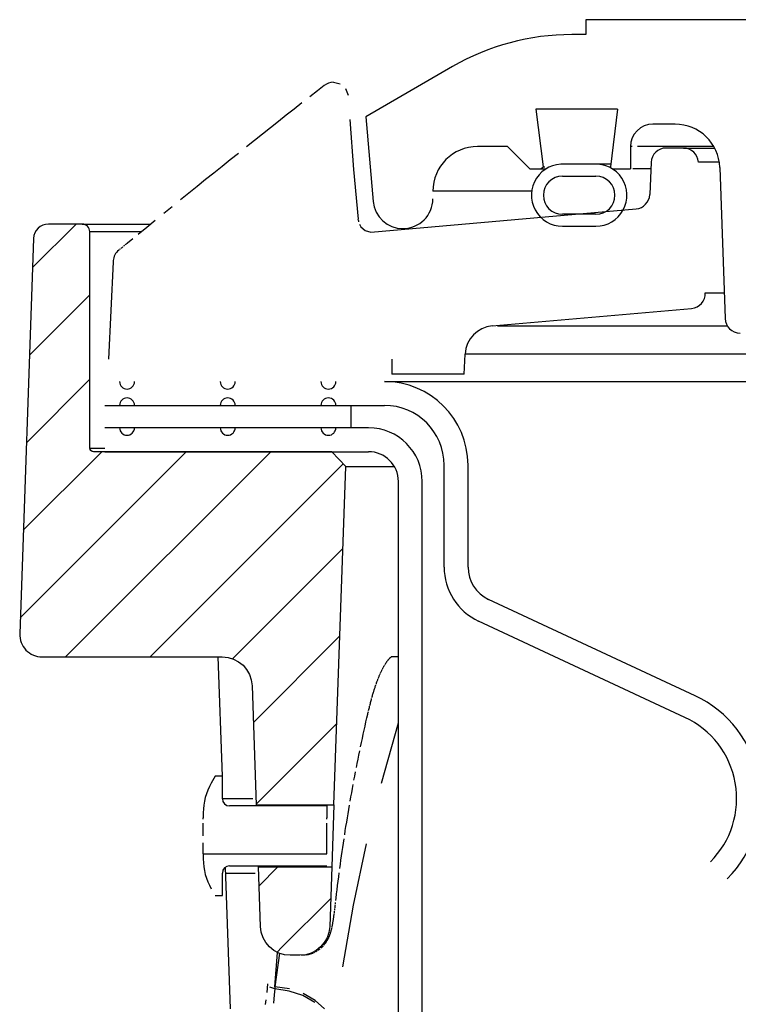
# Model space of a CAD drawing. Extents: x -285 to 5863, y 308 to 3178.
# Tile 138 of 256: x 219.26 to 222.27, y 982.74 to 986.86. Entities that reach past the tile are written whole.
import ezdxf

# ---------------------------------------------------------------- set-up
doc = ezdxf.new("R2010")
doc.units = 0
doc.header["$MEASUREMENT"] = 0
doc.layers.add('SPILL-BUCKET', color=1, linetype='CONTINUOUS')
pattern_1 = [(45, (6463.73925, -315.29052), (-0.176776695, 0.176776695), [])]

msp = doc.modelspace()

# ---------------------------------------------------------------- hatches: boundary and pattern name
at = {"layer": 'SPILL-BUCKET'}
h = msp.add_hatch(dxfattribs=at)
h.set_pattern_fill('ANSI31', scale=2, style=0)
h.set_pattern_definition(pattern_1)
edge = h.paths.add_edge_path()
edge.add_line((220.57457, 983.56986), (220.62403, 984.98631))
edge.add_line((220.62403, 984.98631), (220.56583, 985.04873))
edge.add_line((220.56583, 985.04873), (219.56772, 985.04873))
edge.add_arc((219.5674, 985.06404), 0.01531, 181.18722, 271.18722, ccw=False)
edge.add_line((219.5521, 985.06372), (219.5521, 985.96995))
edge.add_arc((219.52085, 985.96995), 0.03125, 0, 90)
edge.add_line((219.52085, 986.0012), (219.37903, 986.0012))
edge.add_arc((219.37903, 985.9387), 0.0625, 90, 178.00002)
edge.add_line((219.31657, 985.94088), (219.25881, 984.28696))
edge.add_arc((219.3525, 984.28369), 0.09375, 178.00002, 270)
edge.add_line((219.3525, 984.18994), (220.10698, 984.18994))
edge.add_arc((220.10694, 984.06498), 0.12496, 1.98112, 89.98108, ccw=False)
edge.add_line((220.23182, 984.0693), (220.24926, 983.56986))
edge.add_line((220.24926, 983.56986), (220.57457, 983.56986))
h = msp.add_hatch(dxfattribs=at)
h.set_pattern_fill('ANSI31', scale=2, style=0)
h.set_pattern_definition(pattern_1)
edge = h.paths.add_edge_path()
edge.add_line((220.2583, 983.31104), (220.56553, 983.31104))
edge.add_line((220.56553, 983.31104), (220.55681, 983.06135))
edge.add_arc((220.43193, 983.06575), 0.12496, 269.98152, 357.98122, ccw=False)
edge.add_line((220.43189, 982.94079), (220.39186, 982.94079))
edge.add_arc((220.3919, 983.06575), 0.12496, 181.98103, 269.98105, ccw=False)
edge.add_line((220.26701, 983.06143), (220.2583, 983.31104))

# ---------------------------------------------------------------- linework, layer by layer
at = {"layer": 'SPILL-BUCKET', "linetype": 'Continuous'}
for p, q in [((225.81344, 986.85687), (221.6288, 986.85687)), ((221.6288, 986.85687), (221.6288, 986.79441)), ((221.6288, 986.79441), (221.57031, 986.79441)), ((221.07065, 986.66053), (220.70756, 986.4509)), ((221.76141, 986.48213), (221.42025, 986.48213)), ((221.42025, 986.48213), (221.44983, 986.2412)), ((221.76141, 986.48213), (221.73182, 986.2412)), ((220.70756, 986.4509), (220.73856, 986.0965)), ((222.00286, 986.41967), (221.90986, 986.41967)), ((221.3009, 986.32598), (221.17599, 986.32598)), ((221.3009, 986.32598), (221.39459, 986.2323)), ((221.82336, 986.32598), (221.81617, 986.32598)), ((221.81617, 986.32598), (221.81617, 986.2323)), ((221.88077, 986.32598), (221.84491, 986.32598)), ((222.16513, 986.32598), (221.88077, 986.32598)), ((221.39459, 986.2323), (221.46213, 986.2323)), ((221.44093, 986.2323), (221.44983, 986.2412)), ((221.44983, 986.2412), (221.4571, 986.2412)), ((221.66063, 986.25185), (221.54201, 986.25185)), ((221.69882, 986.25229), (221.67816, 986.25229)), ((221.7332, 986.25229), (221.69882, 986.25229)), ((221.74072, 986.2323), (221.81617, 986.2323)), ((221.85406, 986.2323), (221.82565, 986.2323)), ((221.9013, 986.2323), (221.85406, 986.2323)), ((222.19012, 986.23884), (222.21223, 985.60555)), ((221.53137, 986.20232), (221.67127, 986.20232)), ((221.67127, 986.04243), (221.53137, 986.04243)), ((221.53137, 985.99246), (221.67127, 985.99246))]:
    msp.add_line(p, q, dxfattribs=at)
at = {"layer": 'SPILL-BUCKET', "color": 1, "linetype": 'Continuous'}
for p, q in [((220.57246, 986.59514), (220.60096, 986.58817)), ((220.5055, 986.55957), (220.47295, 986.53403)), ((220.51973, 986.57071), (220.5055, 986.55957)), ((220.53397, 986.58185), (220.51973, 986.57071)), ((220.62309, 986.5688), (220.63392, 986.54137)), ((220.44044, 986.50845), (220.40762, 986.48259)), ((220.40762, 986.48259), (220.37483, 986.4567)), ((220.34171, 986.4305), (220.30863, 986.40428)), ((220.37483, 986.4567), (220.34171, 986.4305)), ((220.64082, 986.43892), (220.65703, 986.23022)), ((220.30863, 986.40428), (220.2752, 986.37774)), ((220.24181, 986.35117), (220.20806, 986.32427)), ((220.2752, 986.37774), (220.24181, 986.35117)), ((220.17435, 986.29735), (220.14026, 986.27008)), ((222.03796, 986.31974), (221.96494, 986.31974)), ((222.03796, 986.31974), (222.04615, 986.31974)), ((220.14026, 986.27008), (220.10621, 986.24279)), ((221.90254, 986.26001), (221.89663, 986.12463)), ((220.07176, 986.21513), (220.03735, 986.18745)), ((220.10621, 986.24279), (220.07176, 986.21513)), ((220.65703, 986.23022), (220.67617, 986.02165)), ((220.03735, 986.18745), (220.0024, 986.15928)), ((220.0024, 986.15928), (219.96748, 986.13109)), ((219.96748, 986.13109), (219.93228, 986.10263)), ((219.89712, 986.07414), (219.86168, 986.04538)), ((220.72919, 985.96798), (221.83968, 986.06514)), ((219.82627, 986.01659), (219.79056, 985.98751)), ((220.67673, 986.01623), (220.67781, 986.01081)), ((219.79056, 985.98751), (219.75489, 985.9584)), ((220.68143, 986.00058), (220.68749, 985.99052)), ((220.68749, 985.99052), (220.70519, 985.97488)), ((220.70519, 985.97488), (220.72909, 985.96801)), ((219.73223, 985.93988), (219.70959, 985.92135)), ((219.67471, 985.89294), (219.67327, 985.89178)), ((219.6781, 985.89568), (219.67616, 985.89412)), ((219.68006, 985.89727), (219.6781, 985.89568)), ((219.68419, 985.90062), (219.68211, 985.89894)), ((219.68635, 985.90238), (219.68419, 985.90062)), ((219.68853, 985.90415), (219.68635, 985.90238)), ((219.69077, 985.90597), (219.68853, 985.90415)), ((219.69533, 985.90969), (219.69302, 985.90781)), ((219.69766, 985.91159), (219.69533, 985.90969)), ((219.70245, 985.9155), (219.70005, 985.91354)), ((219.70492, 985.91751), (219.70245, 985.9155)), ((219.7074, 985.91954), (219.70492, 985.91751)), ((219.7085, 985.92044), (219.7074, 985.91954)), ((219.7096, 985.92134), (219.7085, 985.92044)), ((219.64982, 985.84311), (219.63017, 985.43596)), ((219.6499, 985.84402), (219.64982, 985.84311)), ((219.65001, 985.84526), (219.6499, 985.84402)), ((219.65012, 985.84654), (219.65001, 985.84526)), ((219.65027, 985.84835), (219.6502, 985.84743)), ((221.23732, 985.57523), (222.07206, 985.64827)), ((220.81686, 985.43596), (220.81686, 985.37351)), ((221.11907, 985.37351), (221.12346, 985.45733)), ((221.11907, 985.37351), (220.81686, 985.37351)), ((219.61455, 985.24235), (220.78608, 985.24235)), ((220.71942, 985.14866), (219.61453, 985.14866)), ((219.61453, 985.04873), (220.71942, 985.04873)), ((221.0359, 984.56564), (221.0359, 984.99252)), ((221.13584, 984.56564), (221.13584, 984.99252)), ((220.84434, 970.72625), (220.84434, 984.92381)), ((220.94427, 970.72625), (220.94427, 984.92381)), ((222.0863, 984.02733), (221.22202, 984.43035)), ((222.04407, 983.93676), (221.17979, 984.33978)), ((220.08872, 984.18994), (220.10617, 983.69028)), ((220.07736, 983.69028), (220.06087, 983.66171)), ((220.10734, 983.69028), (220.07736, 983.69028)), ((220.10734, 983.59575), (220.10734, 983.69028)), ((220.23444, 983.59647), (220.23443, 983.5966)), ((220.0274, 983.5368), (220.0274, 983.5159)), ((220.54454, 983.56577), (220.13732, 983.56577)), ((220.24941, 983.56691), (220.24935, 983.56817)), ((220.2495, 983.56515), (220.24941, 983.56691)), ((220.54454, 983.56577), (220.54454, 983.5159)), ((220.0274, 983.51016), (220.0274, 983.5159)), ((220.54454, 983.51016), (220.54454, 983.5159)), ((220.0274, 983.46933), (220.0274, 983.4938)), ((220.0274, 983.44045), (220.0274, 983.46933)), ((220.54454, 983.46933), (220.54454, 983.4938)), ((220.54454, 983.44045), (220.54454, 983.46933)), ((220.0274, 983.3871), (220.0274, 983.41158)), ((220.54454, 983.41158), (220.54454, 983.44045)), ((220.54454, 983.3871), (220.54454, 983.41158)), ((220.0274, 983.37075), (220.0274, 983.3871)), ((220.0274, 983.365), (220.0274, 983.37075)), ((220.54454, 983.37075), (220.54454, 983.3871)), ((220.54454, 983.365), (220.54454, 983.37075)), ((220.0274, 983.365), (220.54454, 983.365)), ((220.0274, 983.365), (220.0274, 983.34411)), ((220.11948, 983.30925), (220.14018, 982.7165)), ((220.13732, 983.31514), (220.54454, 983.31514)), ((220.25824, 983.3144), (220.25822, 983.31553)), ((220.25827, 983.31265), (220.25824, 983.3144)), ((220.10734, 983.19062), (220.10734, 983.28516)), ((220.07736, 983.19062), (220.10734, 983.19062))]:
    msp.add_line(p, q, dxfattribs=at)
at = {"layer": 'SPILL-BUCKET', "color": 7, "linetype": 'Continuous'}
for p, q in [((222.03796, 986.31974), (222.16859, 986.31974)), ((222.18799, 986.26055), (222.10033, 986.26055)), ((221.4024, 986.13861), (220.98861, 986.13861)), ((222.12899, 985.71375), (222.20847, 985.71375)), ((221.25911, 985.57523), (222.2216, 985.57523)), ((222.45968, 985.45733), (221.12346, 985.45733)), ((220.78608, 985.34228), (222.63313, 985.34228)), ((220.6451, 985.24235), (220.6451, 985.14866)), ((220.78604, 984.15411), (220.78706, 984.15583)), ((220.78807, 984.1575), (220.78906, 984.15912)), ((220.78906, 984.15912), (220.79004, 984.16069)), ((220.791, 984.16221), (220.79195, 984.16367)), ((220.79195, 984.16367), (220.79288, 984.16509)), ((220.79379, 984.16645), (220.79469, 984.16777)), ((220.79469, 984.16777), (220.79558, 984.16906)), ((220.79558, 984.16906), (220.79647, 984.17031)), ((220.79647, 984.17031), (220.79735, 984.17154)), ((220.79822, 984.17271), (220.79907, 984.17385)), ((220.79907, 984.17385), (220.79991, 984.17495)), ((220.79991, 984.17495), (220.80073, 984.176)), ((220.80073, 984.176), (220.80153, 984.17702)), ((220.80153, 984.17702), (220.80232, 984.17799)), ((220.80232, 984.17799), (220.80309, 984.17892)), ((220.80309, 984.17892), (220.80385, 984.17981)), ((220.80458, 984.18067), (220.8053, 984.18148)), ((220.8053, 984.18148), (220.806, 984.18226)), ((220.806, 984.18226), (220.80668, 984.18299)), ((220.80668, 984.18299), (220.80734, 984.1837)), ((220.80734, 984.1837), (220.80798, 984.18436)), ((220.80798, 984.18436), (220.8086, 984.18499)), ((220.8086, 984.18499), (220.8092, 984.18558)), ((220.80978, 984.18614), (220.81033, 984.18667)), ((220.81033, 984.18667), (220.81087, 984.18715)), ((220.81087, 984.18715), (220.81138, 984.18761)), ((220.81138, 984.18761), (220.81186, 984.18803)), ((220.81186, 984.18803), (220.81233, 984.18843)), ((220.81233, 984.18843), (220.81276, 984.18879)), ((220.81276, 984.18879), (220.81318, 984.18912)), ((220.81357, 984.18943), (220.81393, 984.1897)), ((220.81393, 984.1897), (220.81427, 984.18995)), ((220.84425, 984.18994), (220.81397, 984.18994)), ((220.81427, 984.18995), (220.81458, 984.19017)), ((220.82916, 984.18994), (220.81427, 984.18994)), ((220.81458, 984.19017), (220.81486, 984.19036)), ((220.81486, 984.19036), (220.81506, 984.1905)), ((220.81506, 984.1905), (220.81523, 984.19061)), ((220.81523, 984.19061), (220.81537, 984.1907)), ((220.8155, 984.19077), (220.81562, 984.19084)), ((220.81562, 984.19084), (220.81572, 984.1909)), ((220.81572, 984.1909), (220.81577, 984.19093)), ((220.81577, 984.19093), (220.8158, 984.19094)), ((220.84436, 984.18994), (220.82916, 984.18994)), ((220.7645, 984.11037), (220.76561, 984.11298)), ((220.76561, 984.11298), (220.76672, 984.11555)), ((220.76672, 984.11555), (220.76783, 984.11807)), ((220.76894, 984.12055), (220.77004, 984.12299)), ((220.77004, 984.12299), (220.77114, 984.12537)), ((220.77114, 984.12537), (220.77224, 984.12772)), ((220.77224, 984.12772), (220.77334, 984.13002)), ((220.77334, 984.13002), (220.77443, 984.13228)), ((220.77443, 984.13228), (220.77552, 984.1345)), ((220.77552, 984.1345), (220.7766, 984.13667)), ((220.77768, 984.13879), (220.77875, 984.14088)), ((220.77875, 984.14088), (220.77978, 984.14284)), ((220.77978, 984.14284), (220.78081, 984.14476)), ((220.78081, 984.14476), (220.78187, 984.14673)), ((220.78293, 984.14865), (220.78398, 984.15051)), ((220.78398, 984.15051), (220.78502, 984.15234)), ((220.74875, 984.06889), (220.74987, 984.07214)), ((220.751, 984.07534), (220.75212, 984.0785)), ((220.75212, 984.0785), (220.75325, 984.08162)), ((220.75325, 984.08162), (220.75438, 984.0847)), ((220.75438, 984.0847), (220.75551, 984.08774)), ((220.75551, 984.08774), (220.75664, 984.09074)), ((220.75664, 984.09074), (220.75777, 984.09369)), ((220.75777, 984.09369), (220.7589, 984.09661)), ((220.76004, 984.09948), (220.76117, 984.10232)), ((220.76117, 984.10232), (220.76228, 984.10503)), ((220.76228, 984.10503), (220.76339, 984.10771)), ((220.76339, 984.10771), (220.7645, 984.11037)), ((220.73549, 984.02673), (220.73658, 984.03048)), ((220.73658, 984.03048), (220.73768, 984.03418)), ((220.73768, 984.03418), (220.73877, 984.03784)), ((220.73877, 984.03784), (220.73987, 984.04145)), ((220.73987, 984.04145), (220.74097, 984.04503)), ((220.74097, 984.04503), (220.74318, 984.05206)), ((220.74318, 984.05206), (220.74429, 984.0555)), ((220.74429, 984.0555), (220.7454, 984.05891)), ((220.7454, 984.05891), (220.74652, 984.06228)), ((220.74652, 984.06228), (220.74763, 984.06561)), ((220.74763, 984.06561), (220.74875, 984.06889)), ((220.72476, 983.98699), (220.72581, 983.99109)), ((220.72581, 983.99109), (220.72687, 983.99524)), ((220.72687, 983.99524), (220.72795, 983.99936)), ((220.72795, 983.99936), (220.72902, 984.00339)), ((220.72902, 984.00339), (220.73009, 984.00739)), ((220.73009, 984.00739), (220.73116, 984.01134)), ((220.73116, 984.01134), (220.73224, 984.01526)), ((220.73332, 984.01912), (220.73441, 984.02295)), ((220.73441, 984.02295), (220.73549, 984.02673)), ((220.71234, 983.93419), (220.71608, 983.95061)), ((220.71608, 983.95061), (220.71688, 983.95408)), ((220.71688, 983.95408), (220.71767, 983.95755)), ((220.71768, 983.95755), (220.71863, 983.96166)), ((220.71958, 983.96574), (220.72062, 983.97009)), ((220.72062, 983.97009), (220.72166, 983.97441)), ((220.72166, 983.97441), (220.72269, 983.97865)), ((220.72269, 983.97865), (220.72373, 983.98286)), ((220.70477, 983.90041), (220.70864, 983.91777)), ((220.70864, 983.91777), (220.71234, 983.93419)), ((220.77291, 983.66182), (220.84433, 983.91382)), ((220.69343, 983.84827), (220.69716, 983.86566)), ((220.69716, 983.86566), (220.70095, 983.88304)), ((220.70095, 983.88304), (220.70477, 983.90041)), ((220.68608, 983.81345), (220.68973, 983.83086)), ((220.68973, 983.83086), (220.69343, 983.84827)), ((220.6789, 983.77859), (220.68247, 983.79602)), ((220.66847, 983.7262), (220.6719, 983.74368)), ((220.6719, 983.74368), (220.67538, 983.76113)), ((220.67538, 983.76113), (220.6789, 983.77859)), ((220.66173, 983.69123), (220.66508, 983.70872)), ((220.65842, 983.67373), (220.66173, 983.69123)), ((220.64564, 983.60362), (220.64877, 983.62116)), ((220.64877, 983.62116), (220.65194, 983.63869)), ((220.65194, 983.63869), (220.65516, 983.65621)), ((220.64255, 983.58606), (220.64564, 983.60362)), ((220.63356, 983.53335), (220.63651, 983.55093)), ((220.63651, 983.55093), (220.63951, 983.5685)), ((220.62495, 983.48055), (220.62778, 983.49816)), ((220.62778, 983.49816), (220.63064, 983.51576)), ((220.63064, 983.51576), (220.63356, 983.53335)), ((220.61944, 983.44531), (220.62217, 983.46294)), ((220.62217, 983.46294), (220.62495, 983.48055)), ((220.6141, 983.41003), (220.61675, 983.42768)), ((220.60642, 983.35706), (220.60894, 983.37472)), ((220.60894, 983.37472), (220.6115, 983.39238)), ((220.6115, 983.39238), (220.6141, 983.41003)), ((220.65635, 983.15071), (220.71022, 983.40734)), ((220.60153, 983.3217), (220.60395, 983.33938)), ((220.60395, 983.33938), (220.60642, 983.35706)), ((220.59914, 983.30401), (220.60153, 983.3217)), ((220.59006, 983.23317), (220.59226, 983.2509)), ((220.59226, 983.2509), (220.59451, 983.26861)), ((220.59451, 983.26861), (220.59681, 983.28631)), ((220.58578, 983.19772), (220.5879, 983.21545)), ((220.5879, 983.21545), (220.59006, 983.23317)), ((220.58265, 983.17072), (220.58371, 983.17998)), ((220.58371, 983.17998), (220.58578, 983.19772)), ((220.57689, 983.12286), (220.57725, 983.12561)), ((220.57725, 983.12561), (220.57761, 983.12838)), ((220.57797, 983.1312), (220.57833, 983.13403)), ((220.57833, 983.13403), (220.57869, 983.1369)), ((220.57905, 983.1398), (220.57941, 983.14273)), ((220.57941, 983.14273), (220.57976, 983.1457)), ((220.57976, 983.1457), (220.58012, 983.1487)), ((220.58012, 983.1487), (220.58048, 983.15173)), ((220.58083, 983.15479), (220.58118, 983.15781)), ((220.58118, 983.15781), (220.58153, 983.16087)), ((220.58153, 983.16087), (220.58156, 983.16117)), ((220.58156, 983.16117), (220.5816, 983.16147)), ((220.61137, 982.89225), (220.65635, 983.15071)), ((220.57043, 983.07943), (220.57085, 983.0819)), ((220.57085, 983.0819), (220.57126, 983.08442)), ((220.57126, 983.08442), (220.57166, 983.08688)), ((220.57166, 983.08688), (220.57206, 983.08938)), ((220.57206, 983.08938), (220.57245, 983.09185)), ((220.57245, 983.09185), (220.57284, 983.09436)), ((220.57284, 983.09436), (220.57322, 983.09684)), ((220.57322, 983.09684), (220.5736, 983.09936)), ((220.5736, 983.09936), (220.57397, 983.10187)), ((220.57397, 983.10187), (220.57434, 983.10442)), ((220.57434, 983.10442), (220.57471, 983.10696)), ((220.57471, 983.10696), (220.57507, 983.10954)), ((220.57507, 983.10954), (220.57544, 983.11214)), ((220.57544, 983.11214), (220.5758, 983.11478)), ((220.57617, 983.11744), (220.57653, 983.12014)), ((220.57653, 983.12014), (220.57689, 983.12286)), ((220.56232, 983.04099), (220.56271, 983.04244)), ((220.56271, 983.04244), (220.56311, 983.04396)), ((220.56311, 983.04396), (220.5635, 983.04545)), ((220.5635, 983.04545), (220.56399, 983.04743)), ((220.56447, 983.0494), (220.56504, 983.05184)), ((220.56504, 983.05184), (220.56559, 983.05429)), ((220.56624, 983.05728), (220.56687, 983.0603)), ((220.56687, 983.0603), (220.56738, 983.06283)), ((220.56738, 983.06283), (220.56788, 983.06539)), ((220.56788, 983.06539), (220.56834, 983.06777)), ((220.56879, 983.07018), (220.56919, 983.07238)), ((220.56919, 983.07238), (220.56959, 983.07462)), ((220.57001, 983.077), (220.57043, 983.07943)), ((220.5439, 982.99869), (220.5448, 983.00008)), ((220.54565, 983.00146), (220.54648, 983.00282)), ((220.54648, 983.00282), (220.54726, 983.00416)), ((220.54803, 983.00549), (220.54876, 983.00679)), ((220.54876, 983.00679), (220.54946, 983.00809)), ((220.54946, 983.00809), (220.55014, 983.00936)), ((220.55014, 983.00936), (220.55079, 983.01062)), ((220.55079, 983.01062), (220.55142, 983.01186)), ((220.55142, 983.01186), (220.55202, 983.01309)), ((220.55202, 983.01309), (220.5526, 983.01431)), ((220.55317, 983.01551), (220.55371, 983.01671)), ((220.55371, 983.01671), (220.55424, 983.01788)), ((220.55424, 983.01788), (220.55475, 983.01906)), ((220.55475, 983.01906), (220.55524, 983.02022)), ((220.55572, 983.02138), (220.55618, 983.02252)), ((220.55618, 983.02252), (220.55664, 983.02368)), ((220.55708, 983.02482), (220.55751, 983.02598)), ((220.55751, 983.02598), (220.55793, 983.02712)), ((220.55793, 983.02712), (220.55835, 983.02829)), ((220.55835, 983.02829), (220.55875, 983.02944)), ((220.55916, 983.03064), (220.55955, 983.03181)), ((220.55955, 983.03181), (220.55995, 983.03304)), ((220.55995, 983.03304), (220.56034, 983.03425)), ((220.56034, 983.03425), (220.56073, 983.03553)), ((220.56073, 983.03553), (220.56111, 983.03679)), ((220.56111, 983.03679), (220.56152, 983.03816)), ((220.56152, 983.03816), (220.5619, 983.03951)), ((220.50173, 982.9582), (220.50365, 982.95935)), ((220.50555, 982.96054), (220.50742, 982.96176)), ((220.50742, 982.96176), (220.50926, 982.963)), ((220.50926, 982.963), (220.51108, 982.96428)), ((220.51108, 982.96428), (220.51288, 982.96559)), ((220.51288, 982.96559), (220.51462, 982.96691)), ((220.51462, 982.96691), (220.51634, 982.96825)), ((220.51967, 982.971), (220.52128, 982.9724)), ((220.52128, 982.9724), (220.52287, 982.97383)), ((220.52287, 982.97383), (220.52441, 982.97526)), ((220.52441, 982.97526), (220.52592, 982.97671)), ((220.52592, 982.97671), (220.52739, 982.97817)), ((220.52739, 982.97817), (220.52883, 982.97965)), ((220.52883, 982.97965), (220.53022, 982.98112)), ((220.53158, 982.98261), (220.53289, 982.98409)), ((220.53289, 982.98409), (220.53418, 982.98559)), ((220.53418, 982.98559), (220.53541, 982.98707)), ((220.53541, 982.98707), (220.53661, 982.98856)), ((220.53661, 982.98856), (220.53777, 982.99003)), ((220.53777, 982.99003), (220.53889, 982.99151)), ((220.53889, 982.99151), (220.53997, 982.99296)), ((220.54101, 982.99442), (220.54201, 982.99585)), ((220.54201, 982.99585), (220.54298, 982.99728)), ((220.54298, 982.99728), (220.5439, 982.99869)), ((220.32744, 982.80894), (220.33795, 982.95303)), ((220.34642, 982.94936), (220.32744, 982.80894)), ((220.4598, 982.94271), (220.46343, 982.94341)), ((220.46343, 982.94341), (220.46571, 982.9439)), ((220.46571, 982.9439), (220.46797, 982.94444)), ((220.46797, 982.94444), (220.47022, 982.94502)), ((220.47022, 982.94502), (220.47245, 982.94563)), ((220.47245, 982.94563), (220.47467, 982.94629)), ((220.47467, 982.94629), (220.47687, 982.94698)), ((220.47687, 982.94698), (220.47905, 982.94772)), ((220.47905, 982.94772), (220.48122, 982.94849)), ((220.48122, 982.94849), (220.48336, 982.9493)), ((220.48336, 982.9493), (220.48549, 982.95015)), ((220.48549, 982.95015), (220.4876, 982.95103)), ((220.48969, 982.95196), (220.49175, 982.95291)), ((220.49175, 982.95291), (220.4938, 982.9539)), ((220.49582, 982.95493), (220.49781, 982.95599)), ((220.49781, 982.95599), (220.49978, 982.95708)), ((220.49978, 982.95708), (220.50173, 982.9582)), ((220.29585, 982.82147), (220.29303, 982.78457)), ((220.32685, 982.80048), (220.30588, 982.8069)), ((220.32685, 982.80048), (220.32479, 982.77523)), ((220.32744, 982.80894), (220.32685, 982.80048)), ((220.38768, 982.79126), (220.32685, 982.80048)), ((220.38831, 982.79976), (220.32744, 982.80894)), ((220.28963, 982.75471), (220.28605, 982.73436)), ((220.32479, 982.77523), (220.32096, 982.73996)), ((220.44478, 982.77189), (220.38768, 982.79126)), ((220.4947, 982.74353), (220.44478, 982.77189)), ((220.49549, 982.75205), (220.44549, 982.7804)), ((220.53528, 982.71641), (220.49549, 982.75205))]:
    msp.add_line(p, q, dxfattribs=at)
at = {"layer": 'SPILL-BUCKET', "color": 1}
msp.add_line((220.67673, 986.01623), (220.67617, 986.02165), dxfattribs=at)
at = {"layer": 'SPILL-BUCKET', "color": 7}
for p, q in [((219.52085, 986.0012), (219.80738, 986.0012)), ((219.5521, 985.96995), (219.76905, 985.96995)), ((219.5521, 985.06372), (219.61453, 985.06372)), ((220.62403, 984.98631), (220.82758, 984.98631)), ((220.10734, 983.5966), (220.23443, 983.5966)), ((220.12035, 983.28431), (220.24534, 983.28431))]:
    msp.add_line(p, q, dxfattribs=at)
at = {"layer": 'SPILL-BUCKET', "color": 2, "linetype": 'Continuous'}
msp.add_line((220.57457, 983.56986), (220.56553, 983.31104), dxfattribs=at)
for points in [[(220.57457, 983.56986), (220.62403, 984.98631), (220.56583, 985.04873), (219.56772, 985.04873, -0.4142136), (219.5521, 985.06372), (219.5521, 985.96995, 0.4142136), (219.52085, 986.0012), (219.37903, 986.0012, 0.4040263), (219.31657, 985.94088), (219.25881, 984.28696, 0.4244747), (219.3525, 984.18994), (220.10698, 984.18994, -0.404026), (220.23182, 984.0693), (220.24926, 983.56986), (220.57457, 983.56986)], [(220.2583, 983.31104), (220.56553, 983.31104), (220.55681, 983.06135, -0.4040247), (220.43189, 982.94079), (220.39186, 982.94079, -0.4040263), (220.26701, 983.06143), (220.2583, 983.31104)]]:
    msp.add_lwpolyline(points, format="xyb", dxfattribs=at)
at = {"layer": 'SPILL-BUCKET', "color": 7}
msp.add_lwpolyline([(220.4598, 982.94271), (220.45431, 982.94184), (220.44778, 982.94104), (220.43793, 982.94079)], dxfattribs=at)
at = {"layer": 'SPILL-BUCKET', "linetype": 'Continuous'}
for centre, radius, start, end in [((221.57031, 985.7951), 0.99932, 90, 120), ((221.90986, 986.32598), 0.09369, 90, 180), ((222.00286, 986.2323), 0.18737, 2, 90), ((221.17599, 986.13861), 0.18737, 90, 180), ((221.53137, 986.12237), 0.12991, 85.29948, 270), ((221.67127, 986.12237), 0.12991, 270, 94.70052), ((221.53137, 986.12237), 0.07995, 90, 270), ((221.67127, 986.12237), 0.07995, 270, 90), ((220.863, 986.10738), 0.12491, 185, 270), ((220.8637, 986.10738), 0.12491, 270, 0), ((222.27465, 985.60773), 0.06246, 182, 270)]:
    msp.add_arc(centre, radius, start, end, dxfattribs=at)
at = {"layer": 'SPILL-BUCKET', "color": 1, "linetype": 'Continuous'}
for centre, radius, start, end in [((220.57246, 986.53268), 0.06246, 90, 128.05538), ((221.96494, 986.25728), 0.06246, 90, 177.5), ((222.03796, 986.25728), 0.06246, 3, 90), ((221.83424, 986.12736), 0.06246, 275, 357.5), ((219.71252, 985.84319), 0.06246, 128.92919, 175.28296), ((222.06662, 985.71049), 0.06246, 275, 3), ((221.2482, 985.4508), 0.12491, 95, 177), ((220.78608, 984.99252), 0.34976, 0, 90), ((220.78608, 984.99252), 0.24983, 0, 90), ((220.71942, 984.92381), 0.22485, 0, 90), ((220.71942, 984.92381), 0.12491, 0, 90), ((221.28511, 984.56564), 0.24921, 180, 245), ((221.28511, 984.56564), 0.14927, 180, 245), ((221.88569, 983.59713), 0.47468, 315, 65), ((221.88569, 983.59713), 0.37474, 315, 65), ((220.27723, 983.5368), 0.24983, 150, 180), ((220.13732, 983.59575), 0.02998, 180, 270), ((220.27723, 983.34411), 0.24983, 180, 210), ((220.13732, 983.28516), 0.02998, 90, 180)]:
    msp.add_arc(centre, radius, start, end, dxfattribs=at)
at = {"layer": 'SPILL-BUCKET', "color": 7, "linetype": 'Continuous'}
for centre, start, end in [((219.70824, 985.34228), 180, 0), ((220.12983, 985.34228), 180, 0), ((220.55141, 985.34228), 180, 0), ((219.70824, 985.24235), 0, 180), ((220.12983, 985.24235), 0, 180), ((220.55141, 985.24235), 0, 180), ((219.70824, 985.14866), 180, 0), ((220.12983, 985.14866), 180, 0), ((220.55141, 985.14866), 180, 0)]:
    msp.add_arc(centre, 0.03123, start, end, dxfattribs=at)

doc.saveas('drawing.dxf')
